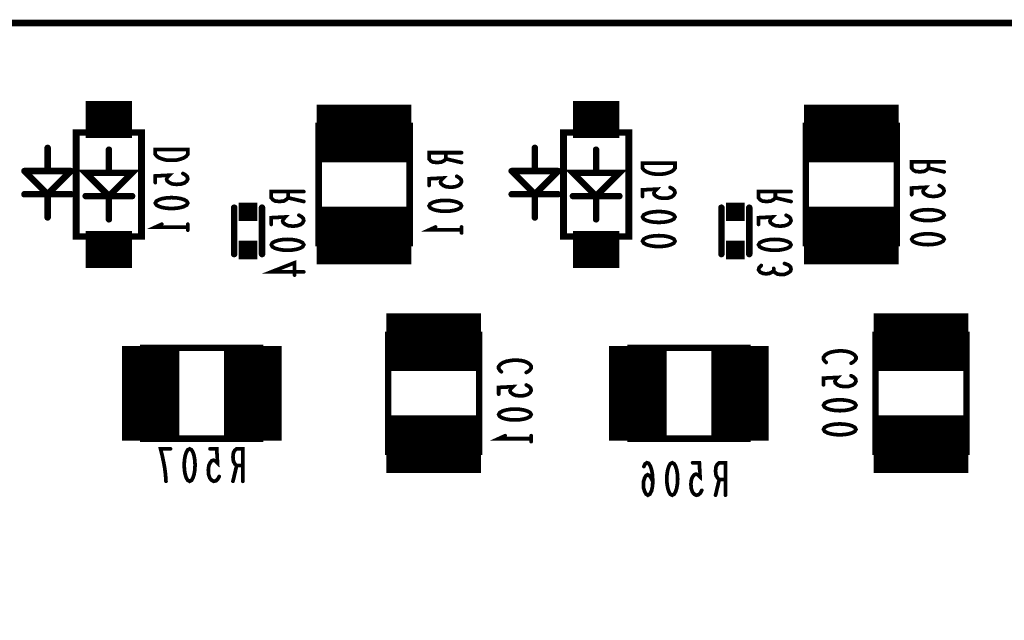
# Model space of a CAD drawing. Extents: x 0 to 8.86, y -3.29 to 6.3.
# Tile 78 of 129: x 4.73 to 5.79, y 5.66 to 6.3. Entities that reach past the tile are written whole.
import ezdxf

# ---------------------------------------------------------------- set-up
doc = ezdxf.new("R2010")
doc.units = 0
doc.layers.get('0').update_dxf_attribs({"color": 3, "linetype": 'CONTINUOUS'})

# ---------------------------------------------------------------- blocks, each defined once
blk = doc.blocks.new('PAD_S1')
at = {"const_width": 1}
blk.add_lwpolyline([(-0.5, 0), (0.5, 0)], dxfattribs=at)
blk = doc.blocks.new('PAD_R1')
at = {"const_width": 0.5}
blk.add_lwpolyline([(0.25, 0, 1), (-0.25, 0, 1)], format="xyb", close=True, dxfattribs=at)

msp = doc.modelspace()

# ---------------------------------------------------------------- linework, layer by layer
for points, const_width in [([(0, 0), (0, 6.29921), (8.85827, 6.29921), (8.85827, 0)], 0.007), ([(5.051, 6.062), (5.051, 6.188), (5.149, 6.188), (5.149, 6.062), (5.051, 6.062), (5.051, 6.188), (5.149, 6.188), (5.149, 6.062)], 0.007), ([(5.576, 6.062), (5.576, 6.188), (5.674, 6.188), (5.674, 6.062), (5.576, 6.062), (5.576, 6.188), (5.674, 6.188), (5.674, 6.062)], 0.007), ([(4.7895, 6.181), (4.8605, 6.181), (4.8605, 6.069), (4.7895, 6.069)], 0.007), ([(5.3145, 6.181), (5.3855, 6.181), (5.3855, 6.069), (5.3145, 6.069)], 0.007), ([(4.91, 6.16287), (4.875, 6.16287), (4.875, 6.15753), (4.87675, 6.1554), (4.87908, 6.1538), (4.88258, 6.15247), (4.88667, 6.1514), (4.8925, 6.15113), (4.89833, 6.1514), (4.90242, 6.15247), (4.90592, 6.1538), (4.90825, 6.1554), (4.91, 6.15753)], 0.004), ([(5.435, 6.14787), (5.4, 6.14787), (5.4, 6.14253), (5.40175, 6.1404), (5.40408, 6.1388), (5.40758, 6.13747), (5.41167, 6.1364), (5.4175, 6.13613), (5.42333, 6.1364), (5.42742, 6.13747), (5.43092, 6.1388), (5.43325, 6.1404), (5.435, 6.14253)], 0.004), ([(4.875, 6.105), (4.87617, 6.10713), (4.87908, 6.10873), (4.88258, 6.1098), (4.88725, 6.1106), (4.8925, 6.11087), (4.89775, 6.1106), (4.90242, 6.1098), (4.90592, 6.10873), (4.90883, 6.10713), (4.91, 6.105), (4.90883, 6.10287), (4.90592, 6.10127), (4.90242, 6.1002), (4.89775, 6.0994), (4.8925, 6.09913), (4.88725, 6.0994), (4.88258, 6.1002), (4.87908, 6.10127), (4.87617, 6.10287)], 0.004), ([(5.17, 6.102), (5.17117, 6.10413), (5.17408, 6.10573), (5.17758, 6.1068), (5.18225, 6.1076), (5.1875, 6.10787), (5.19275, 6.1076), (5.19742, 6.1068), (5.20092, 6.10573), (5.20383, 6.10413), (5.205, 6.102), (5.20383, 6.09987), (5.20092, 6.09827), (5.19742, 6.0972), (5.19275, 6.0964), (5.1875, 6.09613), (5.18225, 6.0964), (5.17758, 6.0972), (5.17408, 6.09827), (5.17117, 6.09987)], 0.004), ([(5.4, 6.09), (5.40117, 6.09213), (5.40408, 6.09373), (5.40758, 6.0948), (5.41225, 6.0956), (5.4175, 6.09587), (5.42275, 6.0956), (5.42742, 6.0948), (5.43092, 6.09373), (5.43383, 6.09213), (5.435, 6.09), (5.43383, 6.08787), (5.43092, 6.08627), (5.42742, 6.0852), (5.42275, 6.0844), (5.4175, 6.08413), (5.41225, 6.0844), (5.40758, 6.0852), (5.40408, 6.08627), (5.40117, 6.08787)], 0.004), ([(5.69, 6.092), (5.69117, 6.09413), (5.69408, 6.09573), (5.69758, 6.0968), (5.70225, 6.0976), (5.7075, 6.09787), (5.71275, 6.0976), (5.71742, 6.0968), (5.72092, 6.09573), (5.72383, 6.09413), (5.725, 6.092), (5.72383, 6.08987), (5.72092, 6.08827), (5.71742, 6.0872), (5.71275, 6.0864), (5.7075, 6.08613), (5.70225, 6.0864), (5.69758, 6.0872), (5.69408, 6.08827), (5.69117, 6.08987)], 0.004), ([(5.4, 6.064), (5.40117, 6.06613), (5.40408, 6.06773), (5.40758, 6.0688), (5.41225, 6.0696), (5.4175, 6.06987), (5.42275, 6.0696), (5.42742, 6.0688), (5.43092, 6.06773), (5.43383, 6.06613), (5.435, 6.064), (5.43383, 6.06187), (5.43092, 6.06027), (5.42742, 6.0592), (5.42275, 6.0584), (5.4175, 6.05813), (5.41225, 6.0584), (5.40758, 6.0592), (5.40408, 6.06027), (5.40117, 6.06187)], 0.004), ([(5.69, 6.066), (5.69117, 6.06813), (5.69408, 6.06973), (5.69758, 6.0708), (5.70225, 6.0716), (5.7075, 6.07187), (5.71275, 6.0716), (5.71742, 6.0708), (5.72092, 6.06973), (5.72383, 6.06813), (5.725, 6.066), (5.72383, 6.06387), (5.72092, 6.06227), (5.71742, 6.0612), (5.71275, 6.0604), (5.7075, 6.06013), (5.70225, 6.0604), (5.69758, 6.0612), (5.69408, 6.06227), (5.69117, 6.06387)], 0.004), ([(5, 6.06), (5.00117, 6.06213), (5.00408, 6.06373), (5.00758, 6.0648), (5.01225, 6.0656), (5.0175, 6.06587), (5.02275, 6.0656), (5.02742, 6.0648), (5.03092, 6.06373), (5.03383, 6.06213), (5.035, 6.06), (5.03383, 6.05787), (5.03092, 6.05627), (5.02742, 6.0552), (5.02275, 6.0544), (5.0175, 6.05413), (5.01225, 6.0544), (5.00758, 6.0552), (5.00408, 6.05627), (5.00117, 6.05787)], 0.004), ([(5.525, 6.06), (5.52617, 6.06213), (5.52908, 6.06373), (5.53258, 6.0648), (5.53725, 6.0656), (5.5425, 6.06587), (5.54775, 6.0656), (5.55242, 6.0648), (5.55592, 6.06373), (5.55883, 6.06213), (5.56, 6.06), (5.55883, 6.05787), (5.55592, 6.05627), (5.55242, 6.0552), (5.54775, 6.0544), (5.5425, 6.05413), (5.53725, 6.0544), (5.53258, 6.0552), (5.52908, 6.05627), (5.52617, 6.05787)], 0.004), ([(5.126, 5.837), (5.126, 5.963), (5.224, 5.963), (5.224, 5.837), (5.126, 5.837), (5.126, 5.963), (5.224, 5.963), (5.224, 5.837)], 0.007), ([(5.651, 5.837), (5.651, 5.963), (5.749, 5.963), (5.749, 5.837), (5.651, 5.837), (5.651, 5.963), (5.749, 5.963), (5.749, 5.837)], 0.007), ([(4.862, 5.949), (4.988, 5.949), (4.988, 5.851), (4.862, 5.851), (4.862, 5.949), (4.988, 5.949), (4.988, 5.851), (4.862, 5.851)], 0.007), ([(5.387, 5.949), (5.513, 5.949), (5.513, 5.851), (5.387, 5.851), (5.387, 5.949), (5.513, 5.949), (5.513, 5.851), (5.387, 5.851)], 0.007), ([(5.595, 5.887), (5.59617, 5.88913), (5.59908, 5.89073), (5.60258, 5.8918), (5.60725, 5.8926), (5.6125, 5.89287), (5.61775, 5.8926), (5.62242, 5.8918), (5.62592, 5.89073), (5.62883, 5.88913), (5.63, 5.887), (5.62883, 5.88487), (5.62592, 5.88327), (5.62242, 5.8822), (5.61775, 5.8814), (5.6125, 5.88113), (5.60725, 5.8814), (5.60258, 5.8822), (5.59908, 5.88327), (5.59617, 5.88487)], 0.004), ([(5.245, 5.877), (5.24617, 5.87913), (5.24908, 5.88073), (5.25258, 5.8818), (5.25725, 5.8826), (5.2625, 5.88287), (5.26775, 5.8826), (5.27242, 5.8818), (5.27592, 5.88073), (5.27883, 5.87913), (5.28, 5.877), (5.27883, 5.87487), (5.27592, 5.87327), (5.27242, 5.8722), (5.26775, 5.8714), (5.2625, 5.87113), (5.25725, 5.8714), (5.25258, 5.8722), (5.24908, 5.87327), (5.24617, 5.87487)], 0.004), ([(5.595, 5.861), (5.59617, 5.86313), (5.59908, 5.86473), (5.60258, 5.8658), (5.60725, 5.8666), (5.6125, 5.86687), (5.61775, 5.8666), (5.62242, 5.8658), (5.62592, 5.86473), (5.62883, 5.86313), (5.63, 5.861), (5.62883, 5.85887), (5.62592, 5.85727), (5.62242, 5.8562), (5.61775, 5.8554), (5.6125, 5.85513), (5.60725, 5.8554), (5.60258, 5.8562), (5.59908, 5.85727), (5.59617, 5.85887)], 0.004), ([(4.912, 5.84), (4.91413, 5.83883), (4.91573, 5.83592), (4.9168, 5.83242), (4.9176, 5.82775), (4.91787, 5.8225), (4.9176, 5.81725), (4.9168, 5.81258), (4.91573, 5.80908), (4.91413, 5.80617), (4.912, 5.805), (4.90987, 5.80617), (4.90827, 5.80908), (4.9072, 5.81258), (4.9064, 5.81725), (4.90613, 5.8225), (4.9064, 5.82775), (4.9072, 5.83242), (4.90827, 5.83592), (4.90987, 5.83883)], 0.004), ([(5.432, 5.825), (5.43413, 5.82383), (5.43573, 5.82092), (5.4368, 5.81742), (5.4376, 5.81275), (5.43787, 5.8075), (5.4376, 5.80225), (5.4368, 5.79758), (5.43573, 5.79408), (5.43413, 5.79117), (5.432, 5.79), (5.42987, 5.79117), (5.42827, 5.79408), (5.4272, 5.79758), (5.4264, 5.80225), (5.42613, 5.8075), (5.4264, 5.81275), (5.4272, 5.81742), (5.42827, 5.82092), (5.42987, 5.82383)], 0.004)]:
    msp.add_lwpolyline(points, close=True, dxfattribs=dict(const_width=const_width))
for points, const_width in [([(4.8, 6.195), (4.85, 6.195)], 0.04), ([(5.049, 6.18), (5.151, 6.18)], 0.062), ([(5.325, 6.195), (5.375, 6.195)], 0.04), ([(5.574, 6.18), (5.676, 6.18)], 0.062), ([(4.79, 6.181), (4.79, 6.069)], 0.007), ([(4.86, 6.069), (4.86, 6.181)], 0.007), ([(5.315, 6.181), (5.315, 6.069)], 0.007), ([(5.385, 6.069), (5.385, 6.181)], 0.007), ([(4.759, 6.1645), (4.759, 6.1395)], 0.007), ([(4.825, 6.1625), (4.825, 6.1375), (4.8, 6.1375), (4.825, 6.1125), (4.85, 6.1375), (4.825, 6.1375)], 0.007), ([(5.284, 6.1645), (5.284, 6.1395)], 0.007), ([(5.35, 6.1625), (5.35, 6.1375), (5.325, 6.1375), (5.35, 6.1125), (5.375, 6.1375), (5.35, 6.1375)], 0.007), ([(5.205, 6.15933), (5.17, 6.15933), (5.17, 6.15267), (5.17175, 6.15053), (5.17408, 6.1492), (5.17875, 6.14867), (5.18342, 6.1492), (5.18633, 6.1508), (5.18808, 6.15267), (5.18808, 6.15933)], 0.004), ([(5.18808, 6.15267), (5.205, 6.14867)], 0.004), ([(4.734, 6.1395), (4.759, 6.1145)], 0.007), ([(4.759, 6.1395), (4.734, 6.1395)], 0.007), ([(4.759, 6.1145), (4.784, 6.1395)], 0.007), ([(4.784, 6.1395), (4.759, 6.1395)], 0.007), ([(5.259, 6.1395), (5.284, 6.1145)], 0.007), ([(5.284, 6.1395), (5.259, 6.1395)], 0.007), ([(5.284, 6.1145), (5.309, 6.1395)], 0.007), ([(5.309, 6.1395), (5.284, 6.1395)], 0.007), ([(5.725, 6.14933), (5.69, 6.14933), (5.69, 6.14267), (5.69175, 6.14053), (5.69408, 6.1392), (5.69875, 6.13867), (5.70342, 6.1392), (5.70633, 6.1408), (5.70808, 6.14267), (5.70808, 6.14933)], 0.004), ([(5.70808, 6.14267), (5.725, 6.13867)], 0.004), ([(4.90475, 6.13687), (4.90767, 6.13527), (4.90942, 6.1334), (4.91, 6.131), (4.90883, 6.1286), (4.9065, 6.12673), (4.90242, 6.1254), (4.89775, 6.12513), (4.89308, 6.12567), (4.89017, 6.127), (4.88783, 6.12887), (4.88725, 6.13073), (4.88783, 6.1326), (4.89017, 6.135), (4.875, 6.1342), (4.875, 6.127)], 0.004), ([(5.19975, 6.13387), (5.20267, 6.13227), (5.20442, 6.1304), (5.205, 6.128), (5.20383, 6.1256), (5.2015, 6.12373), (5.19742, 6.1224), (5.19275, 6.12213), (5.18808, 6.12267), (5.18517, 6.124), (5.18283, 6.12587), (5.18225, 6.12773), (5.18283, 6.1296), (5.18517, 6.132), (5.17, 6.1312), (5.17, 6.124)], 0.004), ([(5.42975, 6.12187), (5.43267, 6.12027), (5.43442, 6.1184), (5.435, 6.116), (5.43383, 6.1136), (5.4315, 6.11173), (5.42742, 6.1104), (5.42275, 6.11013), (5.41808, 6.11067), (5.41517, 6.112), (5.41283, 6.11387), (5.41225, 6.11573), (5.41283, 6.1176), (5.41517, 6.12), (5.4, 6.1192), (5.4, 6.112)], 0.004), ([(5.71975, 6.12387), (5.72267, 6.12227), (5.72442, 6.1204), (5.725, 6.118), (5.72383, 6.1156), (5.7215, 6.11373), (5.71742, 6.1124), (5.71275, 6.11213), (5.70808, 6.11267), (5.70517, 6.114), (5.70283, 6.11587), (5.70225, 6.11773), (5.70283, 6.1196), (5.70517, 6.122), (5.69, 6.1212), (5.69, 6.114)], 0.004), ([(4.734, 6.1145), (4.784, 6.1145)], 0.007), ([(4.759, 6.1145), (4.759, 6.0895)], 0.007), ([(4.8, 6.1125), (4.85, 6.1125)], 0.007), ([(4.825, 6.1125), (4.825, 6.0875)], 0.007), ([(5.035, 6.11733), (5, 6.11733), (5, 6.11067), (5.00175, 6.10853), (5.00408, 6.1072), (5.00875, 6.10667), (5.01342, 6.1072), (5.01633, 6.1088), (5.01808, 6.11067), (5.01808, 6.11733)], 0.004), ([(5.01808, 6.11067), (5.035, 6.10667)], 0.004), ([(5.259, 6.1145), (5.309, 6.1145)], 0.007), ([(5.284, 6.1145), (5.284, 6.0895)], 0.007), ([(5.325, 6.1125), (5.375, 6.1125)], 0.007), ([(5.35, 6.1125), (5.35, 6.0875)], 0.007), ([(5.56, 6.11733), (5.525, 6.11733), (5.525, 6.11067), (5.52675, 6.10853), (5.52908, 6.1072), (5.53375, 6.10667), (5.53842, 6.1072), (5.54133, 6.1088), (5.54308, 6.11067), (5.54308, 6.11733)], 0.004), ([(5.54308, 6.11067), (5.56, 6.10667)], 0.004), ([(4.96, 6.05), (4.96, 6.1)], 0.007), ([(4.96, 6.05), (4.96, 6.1)], 0.007), ([(4.99, 6.05), (4.99, 6.1)], 0.007), ([(4.99, 6.05), (4.99, 6.1)], 0.007), ([(5.049, 6.07), (5.151, 6.07)], 0.062), ([(5.485, 6.05), (5.485, 6.1)], 0.007), ([(5.485, 6.05), (5.485, 6.1)], 0.007), ([(5.515, 6.05), (5.515, 6.1)], 0.007), ([(5.515, 6.05), (5.515, 6.1)], 0.007), ([(5.574, 6.07), (5.676, 6.07)], 0.062), ([(5.02975, 6.09187), (5.03267, 6.09027), (5.03442, 6.0884), (5.035, 6.086), (5.03383, 6.0836), (5.0315, 6.08173), (5.02742, 6.0804), (5.02275, 6.08013), (5.01808, 6.08067), (5.01517, 6.082), (5.01283, 6.08387), (5.01225, 6.08573), (5.01283, 6.0876), (5.01517, 6.09), (5, 6.0892), (5, 6.082)], 0.004), ([(5.55475, 6.09187), (5.55767, 6.09027), (5.55942, 6.0884), (5.56, 6.086), (5.55883, 6.0836), (5.5565, 6.08173), (5.55242, 6.0804), (5.54775, 6.08013), (5.54308, 6.08067), (5.54017, 6.082), (5.53783, 6.08387), (5.53725, 6.08573), (5.53783, 6.0876), (5.54017, 6.09), (5.525, 6.0892), (5.525, 6.082)], 0.004), ([(4.91, 6.079), (4.875, 6.079), (4.882, 6.0822)], 0.004), ([(4.91, 6.0822), (4.91, 6.0758)], 0.004), ([(5.205, 6.076), (5.17, 6.076), (5.177, 6.0792)], 0.004), ([(5.205, 6.0792), (5.205, 6.0728)], 0.004), ([(4.8, 6.055), (4.85, 6.055)], 0.04), ([(5.325, 6.055), (5.375, 6.055)], 0.04), ([(5.035, 6.0308), (5, 6.0308), (5.02508, 6.04067), (5.02508, 6.02733)], 0.004), ([(5.54133, 6.03213), (5.53958, 6.03053), (5.53667, 6.0292), (5.53317, 6.02867), (5.52967, 6.0292), (5.52675, 6.03053), (5.525, 6.03293), (5.52558, 6.03533), (5.52792, 6.03773)], 0.004), ([(5.553, 6.03987), (5.55708, 6.03827), (5.55942, 6.03613), (5.56, 6.03373), (5.55942, 6.0316), (5.5565, 6.02947), (5.553, 6.02813), (5.5495, 6.02787), (5.54542, 6.0284), (5.5425, 6.03027), (5.54133, 6.03213), (5.54133, 6.03453)], 0.004), ([(5.124, 5.955), (5.226, 5.955)], 0.062), ([(5.649, 5.955), (5.751, 5.955)], 0.062), ([(4.87, 5.849), (4.87, 5.951)], 0.062), ([(4.98, 5.849), (4.98, 5.951)], 0.062), ([(5.395, 5.849), (5.395, 5.951)], 0.062), ([(5.505, 5.849), (5.505, 5.951)], 0.062), ([(5.59792, 5.93313), (5.59617, 5.93473), (5.595, 5.9366), (5.595, 5.93873), (5.59675, 5.94113), (5.59967, 5.943), (5.60317, 5.94433), (5.609, 5.9454), (5.61425, 5.94567), (5.6195, 5.94513), (5.623, 5.94433), (5.6265, 5.94273), (5.62883, 5.94087), (5.63, 5.939), (5.63, 5.93713), (5.62883, 5.93527), (5.62708, 5.93367), (5.62475, 5.93233)], 0.004), ([(5.24792, 5.92313), (5.24617, 5.92473), (5.245, 5.9266), (5.245, 5.92873), (5.24675, 5.93113), (5.24967, 5.933), (5.25317, 5.93433), (5.259, 5.9354), (5.26425, 5.93567), (5.2695, 5.93513), (5.273, 5.93433), (5.2765, 5.93273), (5.27883, 5.93087), (5.28, 5.929), (5.28, 5.92713), (5.27883, 5.92527), (5.27708, 5.92367), (5.27475, 5.92233)], 0.004), ([(5.62475, 5.91887), (5.62767, 5.91727), (5.62942, 5.9154), (5.63, 5.913), (5.62883, 5.9106), (5.6265, 5.90873), (5.62242, 5.9074), (5.61775, 5.90713), (5.61308, 5.90767), (5.61017, 5.909), (5.60783, 5.91087), (5.60725, 5.91273), (5.60783, 5.9146), (5.61017, 5.917), (5.595, 5.9162), (5.595, 5.909)], 0.004), ([(5.27475, 5.90887), (5.27767, 5.90727), (5.27942, 5.9054), (5.28, 5.903), (5.27883, 5.9006), (5.2765, 5.89873), (5.27242, 5.8974), (5.26775, 5.89713), (5.26308, 5.89767), (5.26017, 5.899), (5.25783, 5.90087), (5.25725, 5.90273), (5.25783, 5.9046), (5.26017, 5.907), (5.245, 5.9062), (5.245, 5.899)], 0.004), ([(5.124, 5.845), (5.226, 5.845)], 0.062), ([(5.649, 5.845), (5.751, 5.845)], 0.062), ([(5.28, 5.851), (5.245, 5.851), (5.252, 5.8542)], 0.004), ([(5.28, 5.8542), (5.28, 5.8478)], 0.004), ([(4.88653, 5.805), (4.886, 5.81258), (4.8852, 5.819), (4.88413, 5.82483), (4.8828, 5.83125), (4.88067, 5.84), (4.89133, 5.84)], 0.004), ([(4.94387, 5.81025), (4.94227, 5.80733), (4.9404, 5.80558), (4.938, 5.805), (4.9356, 5.80617), (4.93373, 5.8085), (4.9324, 5.81258), (4.93213, 5.81725), (4.93267, 5.82192), (4.934, 5.82483), (4.93587, 5.82717), (4.93773, 5.82775), (4.9396, 5.82717), (4.942, 5.82483), (4.9412, 5.84), (4.934, 5.84)], 0.004), ([(4.96933, 5.805), (4.96933, 5.84), (4.96267, 5.84), (4.96053, 5.83825), (4.9592, 5.83592), (4.95867, 5.83125), (4.9592, 5.82658), (4.9608, 5.82367), (4.96267, 5.82192), (4.96933, 5.82192)], 0.004), ([(5.41107, 5.80458), (5.4092, 5.80867), (5.4076, 5.811), (5.40547, 5.81217), (5.4036, 5.811), (5.40227, 5.80867), (5.4012, 5.80517), (5.40093, 5.80108), (5.4012, 5.79758), (5.40227, 5.79408), (5.40387, 5.79117), (5.40573, 5.79), (5.40787, 5.79117), (5.40973, 5.79467), (5.4108, 5.79992), (5.41107, 5.80575), (5.41053, 5.81333), (5.40973, 5.81742), (5.4084, 5.8215), (5.40653, 5.82442), (5.40467, 5.825), (5.4028, 5.82383), (5.40147, 5.82092)], 0.004), ([(5.46387, 5.79525), (5.46227, 5.79233), (5.4604, 5.79058), (5.458, 5.79), (5.4556, 5.79117), (5.45373, 5.7935), (5.4524, 5.79758), (5.45213, 5.80225), (5.45267, 5.80692), (5.454, 5.80983), (5.45587, 5.81217), (5.45773, 5.81275), (5.4596, 5.81217), (5.462, 5.80983), (5.4612, 5.825), (5.454, 5.825)], 0.004), ([(5.48933, 5.79), (5.48933, 5.825), (5.48267, 5.825), (5.48053, 5.82325), (5.4792, 5.82092), (5.47867, 5.81625), (5.4792, 5.81158), (5.4808, 5.80867), (5.48267, 5.80692), (5.48933, 5.80692)], 0.004), ([(4.96267, 5.82192), (4.95867, 5.805)], 0.004), ([(5.48267, 5.80692), (5.47867, 5.79)], 0.004)]:
    msp.add_lwpolyline(points, dxfattribs=dict(const_width=const_width))

# ---------------------------------------------------------------- block references
for name, p, xscale, yscale in [('PAD_R1', (4.79, 6.181), 0.007, 0.007), ('PAD_R1', (4.86, 6.181), 0.007, 0.007), ('PAD_R1', (5.315, 6.181), 0.007, 0.007), ('PAD_R1', (5.385, 6.181), 0.007, 0.007), ('PAD_R1', (4.759, 6.1645), 0.007, 0.007), ('PAD_R1', (4.825, 6.1625), 0.007, 0.007), ('PAD_R1', (5.284, 6.1645), 0.007, 0.007), ('PAD_R1', (5.35, 6.1625), 0.007, 0.007), ('PAD_R1', (5.18808, 6.15933), 0.004, 0.004), ('PAD_R1', (5.18808, 6.15267), 0.004, 0.004), ('PAD_R1', (5.205, 6.15933), 0.004, 0.004), ('PAD_R1', (4.734, 6.1395), 0.007, 0.007), ('PAD_R1', (4.734, 6.1395), 0.007, 0.007), ('PAD_R1', (4.759, 6.1395), 0.007, 0.007), ('PAD_R1', (4.759, 6.1395), 0.007, 0.007), ('PAD_R1', (4.759, 6.1395), 0.007, 0.007), ('PAD_R1', (4.784, 6.1395), 0.007, 0.007), ('PAD_R1', (4.784, 6.1395), 0.007, 0.007), ('PAD_R1', (5.205, 6.14867), 0.004, 0.004), ('PAD_R1', (5.259, 6.1395), 0.007, 0.007), ('PAD_R1', (5.259, 6.1395), 0.007, 0.007), ('PAD_R1', (5.284, 6.1395), 0.007, 0.007), ('PAD_R1', (5.284, 6.1395), 0.007, 0.007), ('PAD_R1', (5.284, 6.1395), 0.007, 0.007), ('PAD_R1', (5.309, 6.1395), 0.007, 0.007), ('PAD_R1', (5.309, 6.1395), 0.007, 0.007), ('PAD_R1', (5.70808, 6.14933), 0.004, 0.004), ('PAD_R1', (5.70808, 6.14267), 0.004, 0.004), ('PAD_R1', (5.725, 6.14933), 0.004, 0.004), ('PAD_R1', (4.825, 6.1375), 0.007, 0.007), ('PAD_R1', (4.90475, 6.13687), 0.004, 0.004), ('PAD_R1', (5.19975, 6.13387), 0.004, 0.004), ('PAD_R1', (5.35, 6.1375), 0.007, 0.007), ('PAD_R1', (5.725, 6.13867), 0.004, 0.004), ('PAD_R1', (4.875, 6.127), 0.004, 0.004), ('PAD_R1', (5.17, 6.124), 0.004, 0.004), ('PAD_R1', (5.42975, 6.12187), 0.004, 0.004), ('PAD_R1', (5.71975, 6.12387), 0.004, 0.004), ('PAD_R1', (4.734, 6.1145), 0.007, 0.007), ('PAD_R1', (4.759, 6.1145), 0.007, 0.007), ('PAD_R1', (4.759, 6.1145), 0.007, 0.007), ('PAD_R1', (4.759, 6.1145), 0.007, 0.007), ('PAD_R1', (4.784, 6.1145), 0.007, 0.007), ('PAD_R1', (4.8, 6.1125), 0.007, 0.007), ('PAD_R1', (4.825, 6.1125), 0.007, 0.007), ('PAD_R1', (4.85, 6.1125), 0.007, 0.007), ('PAD_R1', (5.01808, 6.11733), 0.004, 0.004), ('PAD_R1', (5.01808, 6.11067), 0.004, 0.004), ('PAD_R1', (5.035, 6.11733), 0.004, 0.004), ('PAD_R1', (5.259, 6.1145), 0.007, 0.007), ('PAD_R1', (5.284, 6.1145), 0.007, 0.007), ('PAD_R1', (5.284, 6.1145), 0.007, 0.007), ('PAD_R1', (5.284, 6.1145), 0.007, 0.007), ('PAD_R1', (5.309, 6.1145), 0.007, 0.007), ('PAD_R1', (5.325, 6.1125), 0.007, 0.007), ('PAD_R1', (5.35, 6.1125), 0.007, 0.007), ('PAD_R1', (5.375, 6.1125), 0.007, 0.007), ('PAD_R1', (5.4, 6.112), 0.004, 0.004), ('PAD_R1', (5.54308, 6.11733), 0.004, 0.004), ('PAD_R1', (5.54308, 6.11067), 0.004, 0.004), ('PAD_R1', (5.56, 6.11733), 0.004, 0.004), ('PAD_R1', (5.69, 6.114), 0.004, 0.004), ('PAD_S1', (4.975, 6.0955), 0.02, 0.02), ('PAD_R1', (4.96, 6.1), 0.007, 0.007), ('PAD_R1', (4.96, 6.1), 0.007, 0.007), ('PAD_R1', (4.99, 6.1), 0.007, 0.007), ('PAD_R1', (4.99, 6.1), 0.007, 0.007), ('PAD_R1', (5.035, 6.10667), 0.004, 0.004), ('PAD_S1', (5.5, 6.0955), 0.02, 0.02), ('PAD_R1', (5.485, 6.1), 0.007, 0.007), ('PAD_R1', (5.485, 6.1), 0.007, 0.007), ('PAD_R1', (5.515, 6.1), 0.007, 0.007), ('PAD_R1', (5.515, 6.1), 0.007, 0.007), ('PAD_R1', (5.56, 6.10667), 0.004, 0.004), ('PAD_R1', (4.759, 6.0895), 0.007, 0.007), ('PAD_R1', (4.825, 6.0875), 0.007, 0.007), ('PAD_R1', (5.02975, 6.09187), 0.004, 0.004), ('PAD_R1', (5.284, 6.0895), 0.007, 0.007), ('PAD_R1', (5.35, 6.0875), 0.007, 0.007), ('PAD_R1', (5.55475, 6.09187), 0.004, 0.004), ('PAD_R1', (4.882, 6.0822), 0.004, 0.004), ('PAD_R1', (4.91, 6.0822), 0.004, 0.004), ('PAD_R1', (4.91, 6.079), 0.004, 0.004), ('PAD_R1', (5, 6.082), 0.004, 0.004), ('PAD_R1', (5.177, 6.0792), 0.004, 0.004), ('PAD_R1', (5.205, 6.0792), 0.004, 0.004), ('PAD_R1', (5.525, 6.082), 0.004, 0.004), ('PAD_R1', (4.79, 6.069), 0.007, 0.007), ('PAD_R1', (4.86, 6.069), 0.007, 0.007), ('PAD_R1', (4.91, 6.0758), 0.004, 0.004), ('PAD_R1', (5.205, 6.076), 0.004, 0.004), ('PAD_R1', (5.205, 6.0728), 0.004, 0.004), ('PAD_R1', (5.315, 6.069), 0.007, 0.007), ('PAD_R1', (5.385, 6.069), 0.007, 0.007), ('PAD_S1', (4.975, 6.0545), 0.02, 0.02), ('PAD_S1', (5.5, 6.0545), 0.02, 0.02), ('PAD_R1', (4.96, 6.05), 0.007, 0.007), ('PAD_R1', (4.96, 6.05), 0.007, 0.007), ('PAD_R1', (4.99, 6.05), 0.007, 0.007), ('PAD_R1', (4.99, 6.05), 0.007, 0.007), ('PAD_R1', (5.485, 6.05), 0.007, 0.007), ('PAD_R1', (5.485, 6.05), 0.007, 0.007), ('PAD_R1', (5.515, 6.05), 0.007, 0.007), ('PAD_R1', (5.515, 6.05), 0.007, 0.007), ('PAD_R1', (5.52792, 6.03773), 0.004, 0.004), ('PAD_R1', (5.553, 6.03987), 0.004, 0.004), ('PAD_R1', (5.02508, 6.02733), 0.004, 0.004), ('PAD_R1', (5.035, 6.0308), 0.004, 0.004), ('PAD_R1', (5.54133, 6.03453), 0.004, 0.004), ('PAD_R1', (5.54133, 6.03213), 0.004, 0.004), ('PAD_R1', (5.59792, 5.93313), 0.004, 0.004), ('PAD_R1', (5.62475, 5.93233), 0.004, 0.004), ('PAD_R1', (5.24792, 5.92313), 0.004, 0.004), ('PAD_R1', (5.27475, 5.92233), 0.004, 0.004), ('PAD_R1', (5.62475, 5.91887), 0.004, 0.004), ('PAD_R1', (5.27475, 5.90887), 0.004, 0.004), ('PAD_R1', (5.595, 5.909), 0.004, 0.004), ('PAD_R1', (5.245, 5.899), 0.004, 0.004), ('PAD_R1', (5.252, 5.8542), 0.004, 0.004), ('PAD_R1', (5.28, 5.8542), 0.004, 0.004), ('PAD_R1', (5.28, 5.851), 0.004, 0.004), ('PAD_R1', (5.28, 5.8478), 0.004, 0.004), ('PAD_R1', (4.89133, 5.84), 0.004, 0.004), ('PAD_R1', (4.934, 5.84), 0.004, 0.004), ('PAD_R1', (5.454, 5.825), 0.004, 0.004), ('PAD_R1', (4.96267, 5.82192), 0.004, 0.004), ('PAD_R1', (4.96933, 5.82192), 0.004, 0.004), ('PAD_R1', (5.40147, 5.82092), 0.004, 0.004), ('PAD_R1', (4.88653, 5.805), 0.004, 0.004), ('PAD_R1', (4.94387, 5.81025), 0.004, 0.004), ('PAD_R1', (4.95867, 5.805), 0.004, 0.004), ('PAD_R1', (4.96933, 5.805), 0.004, 0.004), ('PAD_R1', (5.41107, 5.80458), 0.004, 0.004), ('PAD_R1', (5.48267, 5.80692), 0.004, 0.004), ('PAD_R1', (5.48933, 5.80692), 0.004, 0.004), ('PAD_R1', (5.46387, 5.79525), 0.004, 0.004), ('PAD_R1', (5.47867, 5.79), 0.004, 0.004), ('PAD_R1', (5.48933, 5.79), 0.004, 0.004)]:
    msp.add_blockref(name, p, dxfattribs=dict(xscale=xscale, yscale=yscale))

doc.saveas('drawing.dxf')
